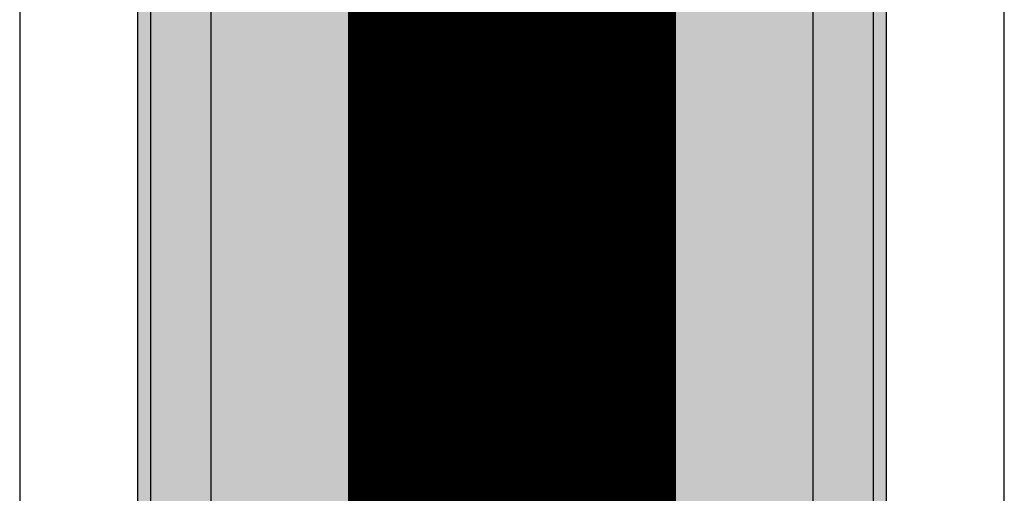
# Model space of a CAD drawing. Header units: millimetres. Extents: x -1.5 to 11.1, y -3 to 5.
# Tile 256 of 256: x 0.2625 to 0.3375, y 3.6738 to 3.7099. Entities that reach past the tile are written whole.
import ezdxf

# ---------------------------------------------------------------- set-up
doc = ezdxf.new("R2010")
doc.units = ezdxf.units.MM
doc.header["$MEASUREMENT"] = 0
for name, color, linetype, true_color in [('BottomLayer', 5, 'Continuous', 0x0000ff), ('TopLayer', 1, 'Continuous', 0xff0000), ('TopSolder', 7, 'Continuous', 0x7f007f)]:
    doc.layers.add(name, color=color, linetype=linetype, true_color=true_color)

# ---------------------------------------------------------------- blocks, each defined once
blk = doc.blocks.new('H______H_7_P___100____7')
at = {"layer": 'TopLayer', "true_color": 0xff0000}
blk.add_hatch(color=1, dxfattribs=at).paths.add_polyline_path([(-0.3275, -0.005), (-0.2725, -0.005), (-0.2725, -0.225), (-0.3275, -0.225)], flags=0)
at = {"layer": 'TopSolder', "true_color": 0x7f007f}
blk.add_hatch(color=216, dxfattribs=at).paths.add_polyline_path([(-0.3285, -0.004), (-0.2715, -0.004), (-0.2715, -0.226), (-0.3285, -0.226)], flags=0)
at = {"layer": 'TopLayer', "color": 1, "true_color": 0xff0000}
for p, q in [((-0.3275, -0.225), (-0.3275, -0.005)), ((-0.2725, -0.005), (-0.2725, -0.225))]:
    blk.add_line(p, q, dxfattribs=at)
at = {"layer": 'TopSolder', "color": 216, "true_color": 0x7f007f}
for p, q in [((-0.3285, -0.226), (-0.3285, -0.004)), ((-0.2715, -0.004), (-0.2715, -0.226))]:
    blk.add_line(p, q, dxfattribs=at)

msp = doc.modelspace()

# ---------------------------------------------------------------- linework, layer by layer
at = {"layer": 'BottomLayer'}
for p, q in [((0.277059, 3.733), (0.277059, 3.653)), ((0.322941, 3.653), (0.322941, 3.733))]:
    msp.add_line(p, q, dxfattribs=at)
for points in [[(0.3, 3.653, 0.025, 0.025, 0), (0.3, 3.733, 0.025, 0.025, 0)], [(0.3, 3.653, 0.015, 0.015, 0), (0.3, 3.7, 0.015, 0.015, 0)]]:
    msp.add_lwpolyline(points, format="xyseb", dxfattribs=at)
msp.add_lwpolyline([(0.29625, 3.7, 0.0075, 0.0075, 1), (0.30375, 3.7, 0.0075, 0.0075, 1)], format="xyseb", close=True, dxfattribs=at)
at = {"layer": 'TopLayer'}
for p, q in [((0.2625, 3.794589), (0.2625, 3.565)), ((0.3375, 3.565), (0.3375, 3.794589))]:
    msp.add_line(p, q, dxfattribs=at)

# ---------------------------------------------------------------- block references
msp.add_blockref('H______H_7_P___100____7', (0.6, 3.8))

doc.saveas('drawing.dxf')
